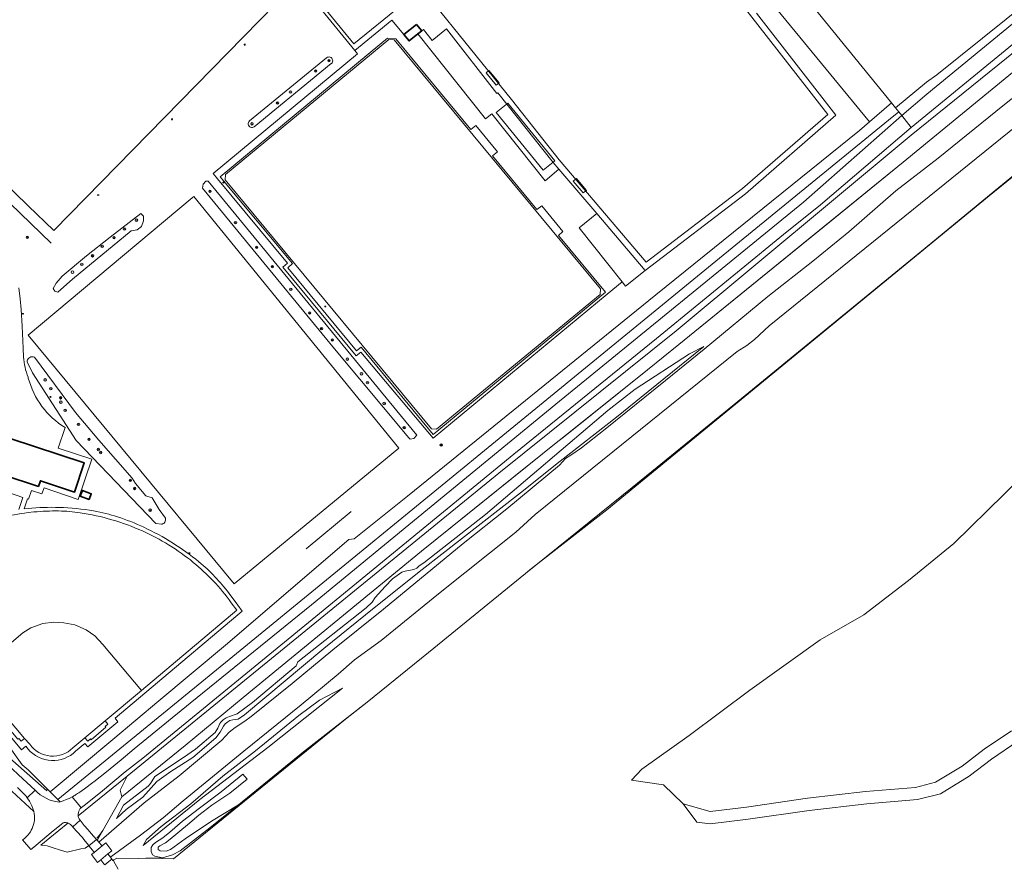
# Model space of a CAD drawing. Extents: x 147051 to 149075, y 463071 to 465537.
# Tile 49 of 229: x 147997 to 148316, y 463071 to 463346. Entities that reach past the tile are written whole.
import ezdxf

# ---------------------------------------------------------------- set-up
doc = ezdxf.new("R2010")
doc.units = 0
doc.header["$LTSCALE"] = 0.5
doc.layers.get('0').update_dxf_attribs({"linetype": 'CONTINUOUS'})
for name, color, linetype, lineweight in [('B-PV-GR-BEPLANTING_CULTUUR_BOSPLANTSOEN-GV', 252, 'CONTINUOUS', 18), ('B-PV-GR-BOOM-S', 252, 'CONTINUOUS', 25), ('B-PV-GR-BOS_GEMENGD-GV', 252, 'CONTINUOUS', 13), ('B-PV-GR-BOS_LOOF-GV', 252, 'CONTINUOUS', 13), ('B-PV-GR-BOS_NAALD-GV', 252, 'CONTINUOUS', 13), ('B-PV-GR-GRAS-GV', 252, 'CONTINUOUS', 13), ('B-PV-GR-GROENVOORZIENING-GV', 252, 'CONTINUOUS', 18), ('B-PV-GR-STRUIK-GV', 252, 'CONTINUOUS', 13), ('B-PV-GW-TALUD_KRUIN-G', 252, 'CONTINUOUS', 18), ('B-PV-IE-MEUBILAIR-S', 252, 'CONTINUOUS', 25), ('B-PV-IE-TERREINAFSCHEIDING_KUNSTMATIG_HEKWERK-G', 252, 'CONTINUOUS', 18), ('B-PV-OG-BEBOUWING-GV', 6, 'CONTINUOUS', 35), ('B-PV-OG-BEBOUWING_LUIFEL-GV', 6, 'CONTINUOUS', 18), ('B-PV-OG-TERREIN_BEGROEID-GV', 252, 'CONTINUOUS', 18), ('B-PV-OG-TERREIN_ERF-GV', 252, 'CONTINUOUS', 18), ('B-PV-VH-GESLOTENVERHARDING-GV', 252, 'CONTINUOUS', 18), ('B-PV-VH-GESLOTENVERHARDING_ASFALT-GV', 252, 'CONTINUOUS', 18), ('B-PV-VH-GESLOTENVERHARDING_KUNSTSTOF-GV', 252, 'CONTINUOUS', 18), ('B-PV-VH-HALFVERHARDING-GV', 252, 'CONTINUOUS', 18), ('B-PV-VH-HALFVERHARDING_GRAVEL-GV', 252, 'CONTINUOUS', 18), ('B-PV-VH-ONVERHARD_ZAND-GV', 252, 'CONTINUOUS', 18), ('B-PV-VH-OPENVERHARDING-GV', 252, 'CONTINUOUS', 18), ('B-PV-VH-OPENVERHARDING_BETONSTRAATSTEEN-GV', 252, 'CONTINUOUS', 18), ('B-PV-VH-OPENVERHARDING_STRAATBAKSTEEN-GV', 252, 'CONTINUOUS', 18), ('B-PV-VH-OPENVERHARDING_TEGEL-GV', 252, 'CONTINUOUS', 18)]:
    doc.layers.add(name, color=color, linetype=linetype, lineweight=lineweight)
doc.styles.add('NLCS-ISO', font='NLCS-ISO.ttf')

# ---------------------------------------------------------------- blocks, each defined once
blk = doc.blocks.new('SIE-MEUBILAIR_PAAL_LICHTMAST-SO')
for points in [[(-0.6, 0), (-1, 0)], [(-0.7, 0.7), (-0.4, 0.4)], [(0, 1), (0, 0.6)], [(0.4, 0.4), (0.7, 0.7)], [(1, 0), (0.6, 0)], [(-0.7, -0.7), (-0.4, -0.4)], [(0, -0.6), (0, -1)], [(0.4, -0.4), (0.7, -0.7)]]:
    blk.add_lwpolyline(points)
blk.add_circle((0, 0), 0.5)
blk = doc.blocks.new('SGR-BOOM_GBKN-SO')
at = {"linetype": 'ByBlock', "lineweight": 18}
h = blk.add_hatch(color=0, dxfattribs=at)
h.dxf.hatch_style = 1
edge = h.paths.add_edge_path()
edge.add_arc((0, 0), 0.25, 0, 360)
at = {"color": 0, "linetype": 'ByBlock', "lineweight": 18}
for radius in [2, 0.25]:
    blk.add_circle((0, 0), radius, dxfattribs=at)
at = {"color": 0, "linetype": 'ByBlock', "lineweight": 18, "style": 'NLCS-ISO'}
blk.add_attdef('SOORT', (2.5, 0), '', height=1.5, dxfattribs=at)

msp = doc.modelspace()

# ---------------------------------------------------------------- linework, layer by layer
at = {"layer": 'B-PV-GR-BEPLANTING_CULTUUR_BOSPLANTSOEN-GV', "flags": 128}
msp.add_lwpolyline([(148197.04, 463404.597), (148272.1, 463313.219), (148279.292, 463319.398), (148234.186, 463374.761)], dxfattribs=at)
at = {"layer": 'B-PV-GR-BOS_GEMENGD-GV', "flags": 128}
for points in [[(147993.476, 463097.961), (148001.917, 463090.171), (148001.886, 463090.31), (148001.269, 463091.971), (148000.432, 463093.531), (147999.959, 463094.292), (147999.781, 463094.541)], [(147997.965, 463096.494), (147996.587, 463097.922)]]:
    msp.add_lwpolyline(points, dxfattribs=at)
at = {"layer": 'B-PV-GR-BOS_GEMENGD-GV'}
msp.add_lwpolyline([(147999.781, 463094.541, 0.0512071), (147997.965, 463096.494)], format="xyb", dxfattribs=at)
at = {"layer": 'B-PV-GR-BOS_GEMENGD-GV', "flags": 128}
msp.add_lwpolyline([(148068.318, 463092.099), (148068.124, 463092.357), (148058.844, 463084.823), (148049.248, 463077.447), (148046.781, 463076.11), (148043.541, 463075.167), (148038.114, 463075.044), (148039.433, 463075.011), (148047.057, 463074.817)], close=True, dxfattribs=at)
at = {"layer": 'B-PV-GR-BOS_LOOF-GV'}
msp.add_lwpolyline([(148001.337, 463084.66, 0.15897), (148001.917, 463090.171)], format="xyb", dxfattribs=at)
at = {"layer": 'B-PV-GR-BOS_NAALD-GV', "flags": 128}
for points in [[(148321.077, 463198.331), (148315.666, 463192.792), (148299.388, 463176.838), (148284.738, 463164.846), (148270.359, 463153.806), (148256.136, 463145.699), (148233.474, 463129.404), (148213.843, 463114.715), (148198.55, 463103.809), (148195.213, 463100.248), (148205.55, 463098.771), (148211.864, 463092.658), (148220.628, 463090.177), (148232.335, 463091.601), (148252.138, 463094.408), (148270.883, 463096.566), (148286.981, 463097.957), (148293.536, 463099.617), (148302.161, 463104.848), (148309.252, 463110.355), (148318.078, 463116.274)], [(148012.845, 463086.429), (148004.177, 463079.255), (148006.182, 463079.025), (148008.187, 463078.404), (148010.191, 463077.784), (148012.689, 463077.011)], [(148012.689, 463077.011), (148017.121, 463078.078), (148018.462, 463078.304), (148019.598, 463079.005), (148019.7, 463079.076), (148019.571, 463079.302), (148018.081, 463081.146), (148017.629, 463081.706), (148017.365, 463082.005), (148014.508, 463085.13), (148014.452, 463085.191), (148013.965, 463085.724)]]:
    msp.add_lwpolyline(points, dxfattribs=at)
at = {"layer": 'B-PV-GR-BOS_NAALD-GV'}
msp.add_lwpolyline([(148013.965, 463085.724, 0.1243102), (148012.845, 463086.429)], format="xyb", dxfattribs=at)
at = {"layer": 'B-PV-GR-GRAS-GV', "flags": 128}
for points in [[(148345.419, 463332.755), (148239.656, 463247.279), (148234.991, 463242.779), (148232.489, 463240.835), (148229.381, 463238.974), (148164.056, 463186.18), (148157.757, 463180.464), (148132.802, 463160.507), (148114.191, 463145.478), (148105.588, 463139.16), (148100.268, 463134.528), (148088.343, 463124.624), (148069.759, 463109.635), (148050.194, 463093.626), (148043.735, 463088.097), (148036.356, 463082.502), (148026.743, 463075.495), (148026.644, 463075.392), (148027.127, 463074.771), (148027.468, 463074.332), (148027.521, 463074.393), (148027.553, 463074.414), (148027.563, 463074.401), (148027.627, 463074.462), (148027.783, 463074.565), (148028.766, 463075.078), (148035.7, 463074.99), (148038.114, 463075.044), (148043.541, 463075.167), (148040.987, 463075.666), (148040.234, 463076.177), (148039.845, 463077.172), (148039.881, 463078.494), (148040.329, 463079.333), (148041.184, 463080.073), (148043.612, 463081.683), (148045.896, 463083.467), (148049.936, 463086.991), (148055.467, 463091.243), (148062.497, 463096.499), (148069.436, 463102.221), (148070.902, 463100.618), (148065.27, 463096.101), (148059.459, 463092.241), (148055.2, 463088.954), (148051.625, 463085.827), (148045.955, 463081.162), (148044.434, 463080.023), (148042.623, 463079.042), (148042.109, 463078.635), (148042.04, 463077.862), (148042.722, 463077.392), (148044.65, 463077.35), (148046.132, 463077.873), (148050.807, 463081.32), (148059.386, 463087.071), (148068.124, 463092.357), (148068.318, 463092.099), (148102.674, 463120.025), (148109.678, 463125.513), (148129.531, 463141.547), (148160.872, 463167.106), (148162.874, 463168.723), (148187.239, 463187.731), (148310.893, 463289.271), (148387.453, 463351.502)], [(148330.967, 463339.528), (148282.999, 463300.191), (148260.962, 463282.216), (148210.448, 463241.155), (148200.348, 463232.974), (148173.051, 463211.167), (148171.371, 463209.815), (148127.273, 463174.326), (148069.599, 463127.064), (148050.778, 463111.459), (148030.377, 463094.87), (148024.229, 463084), (148022.513, 463080.966), (148022.441, 463080.777), (148022.927, 463080.213), (148037.616, 463093.003), (148048.929, 463101.693), (148062.661, 463113.208), (148065.003, 463115.807), (148067.033, 463117.362), (148070.087, 463119.394), (148072.127, 463120.901), (148085.42, 463131.519), (148098.538, 463142.408), (148115.003, 463155.635), (148140.715, 463176.824), (148154.815, 463188.096), (148171.892, 463202.122), (148173.798, 463204.283), (148175.874, 463205.633), (148178.98, 463207.817), (148186.622, 463213.765), (148206.187, 463229.509), (148218.682, 463239.683), (148239.301, 463256.667), (148253.81, 463268.168), (148265.469, 463277.67), (148280.614, 463290.946), (148294.303, 463301.418), (148315.299, 463318.422), (148326.13, 463327.013)]]:
    msp.add_lwpolyline(points, dxfattribs=at)
for points in [[(148218.522, 463240.594), (148213.897, 463238.214), (148196.354, 463226.722), (148187.568, 463219.81), (148147.972, 463186.223), (148127.969, 463170.602), (148126.531, 463169.636), (148125.697, 463168.842), (148124.76, 463168.464), (148121.951, 463167.919), (148120.876, 463167.507), (148117.847, 463165.349), (148115.475, 463162.911), (148112.247, 463159.409), (148111.257, 463157.812), (148109.409, 463156.027), (148087.292, 463138.604), (148086.709, 463137.297), (148072.565, 463125.435), (148067.681, 463121.757), (148065.121, 463120.913), (148064.062, 463120.414), (148063.114, 463119.775), (148062.405, 463119.083), (148062.082, 463118.558), (148061.407, 463117.109), (148060.555, 463115.738), (148054.15, 463110.318), (148050.24, 463107.607), (148040.968, 463101.44), (148039.646, 463099.152), (148038.808, 463098.358), (148030.872, 463092.181), (148028.57, 463087.862), (148031.762, 463090.819), (148037.169, 463094.796), (148041.707, 463099.819), (148046.233, 463103.057), (148053.287, 463107.564), (148060.794, 463114.014), (148062.13, 463115.825), (148063.209, 463117.734), (148063.746, 463118.455), (148064.59, 463119.133), (148065.233, 463119.53), (148066.218, 463119.799), (148067.968, 463120.004), (148070.004, 463121.459), (148095.645, 463142.883), (148111.979, 463156.073), (148127.453, 463168.409), (148159.276, 463193.188), (148172.128, 463203.471), (148190.282, 463217.739), (148200.588, 463225.954)], [(148028.57, 463087.862), (148030.872, 463092.181), (148038.808, 463098.358), (148039.646, 463099.152), (148040.968, 463101.44), (148050.24, 463107.607), (148054.15, 463110.318), (148060.555, 463115.738), (148061.407, 463117.109), (148062.082, 463118.558), (148062.405, 463119.083), (148063.114, 463119.775), (148064.062, 463120.414), (148065.121, 463120.913), (148067.681, 463121.757), (148072.565, 463125.435), (148086.709, 463137.297), (148087.292, 463138.604), (148109.409, 463156.027), (148111.257, 463157.812), (148112.247, 463159.409), (148115.475, 463162.911), (148117.847, 463165.349), (148120.876, 463167.507), (148121.951, 463167.919), (148124.76, 463168.464), (148125.697, 463168.842), (148126.531, 463169.636), (148127.969, 463170.602), (148147.972, 463186.223), (148187.568, 463219.81), (148196.354, 463226.722), (148213.897, 463238.214), (148218.522, 463240.594), (148200.588, 463225.954), (148190.282, 463217.739), (148172.128, 463203.471), (148159.276, 463193.188), (148127.453, 463168.409), (148111.979, 463156.073), (148095.645, 463142.883), (148070.004, 463121.459), (148067.968, 463120.004), (148066.218, 463119.799), (148065.233, 463119.53), (148064.59, 463119.133), (148063.746, 463118.455), (148063.209, 463117.734), (148062.13, 463115.825), (148060.794, 463114.014), (148053.287, 463107.564), (148046.233, 463103.057), (148041.707, 463099.819), (148037.169, 463094.796), (148031.762, 463090.819)], [(148101.698, 463130.078), (148094.257, 463126.165), (148087.62, 463121.228), (148073.564, 463109.823), (148063.008, 463101.619), (148052.654, 463092.598), (148043.087, 463085.28), (148038.355, 463081.122), (148037.277, 463079.158), (148055.619, 463094.008), (148077.571, 463110.817)], [(148037.277, 463079.158), (148038.355, 463081.122), (148043.087, 463085.28), (148052.654, 463092.598), (148063.008, 463101.619), (148073.564, 463109.823), (148087.62, 463121.228), (148094.257, 463126.165), (148101.698, 463130.078), (148077.571, 463110.817), (148055.619, 463094.008)], [(148068.124, 463092.357), (148059.386, 463087.071), (148050.807, 463081.32), (148046.132, 463077.873), (148044.65, 463077.35), (148042.722, 463077.392), (148042.04, 463077.862), (148042.109, 463078.635), (148042.623, 463079.042), (148044.434, 463080.023), (148045.955, 463081.162), (148051.625, 463085.827), (148055.2, 463088.954), (148059.459, 463092.241), (148065.27, 463096.101), (148070.902, 463100.618), (148069.436, 463102.221), (148062.497, 463096.499), (148055.467, 463091.243), (148049.936, 463086.991), (148045.896, 463083.467), (148043.612, 463081.683), (148041.184, 463080.073), (148040.329, 463079.333), (148039.881, 463078.494), (148039.845, 463077.172), (148040.234, 463076.177), (148040.987, 463075.666), (148043.541, 463075.167), (148046.781, 463076.11), (148049.248, 463077.447), (148058.844, 463084.823)]]:
    msp.add_lwpolyline(points, close=True, dxfattribs=at)
at = {"layer": 'B-PV-GR-GROENVOORZIENING-GV', "flags": 128}
for points in [[(148349.416, 463363.786), (148285.589, 463311.414), (148256.26, 463286.373), (148244.312, 463276.762), (148203.207, 463243.185), (148157.113, 463205.718), (148093.136, 463153.27), (148037.13, 463107.398), (148031.377, 463103.032), (148023.403, 463096.294), (148018.133, 463092.099), (148017.252, 463091.397), (148017.195, 463091.351), (148016.911, 463091.125)], [(148016.233, 463088.756), (148032.019, 463101.627), (148152.212, 463199.624), (148209.626, 463245.662), (148285.562, 463308.897), (148349.489, 463360.662)], [(148281.58, 463316.479), (148278.273, 463313.774), (148222.483, 463268.133), (148158.32, 463215.644), (148067.43, 463141.289), (148009.645, 463094.018), (148010.4, 463093.258), (148011.414, 463093.6), (148012.391, 463093.98), (148013.313, 463094.389), (148014.305, 463094.885)], [(148016.72, 463096.411), (148018.249, 463097.447), (148021.006, 463099.52), (148021.253, 463099.706), (148023.306, 463101.36), (148025.36, 463103.014), (148030.139, 463106.873), (148034.334, 463110.384), (148052.465, 463125.221), (148091.7, 463156.992), (148126.22, 463185.399), (148170.717, 463221.886), (148250.783, 463287.183), (148282.578, 463315.307), (148281.58, 463316.479)], [(147981.458, 463120.079), (147975.758, 463124.928), (147953.094, 463144.812), (147934.47, 463161.417), (147909.758, 463183.209), (147882.227, 463207.403), (147845.562, 463239.287), (147845.703, 463238.855), (147942.805, 463152.866), (147995.131, 463106.528), (148006.053, 463096.857), (148006.181, 463097.493), (148000, 463103.632), (147998.057, 463105.195), (147986.021, 463122.018), (147968.516, 463137.294), (147929.55, 463170.769), (147900.948, 463195.67), (147887.906, 463206.881), (147870.163, 463221.871), (147847.462, 463241.121), (147844.377, 463242.917), (147844.953, 463241.152)], [(148010.071, 463093.158), (148010.4, 463093.258), (148009.645, 463094.018), (148007.146, 463096.534), (148006.181, 463097.493), (148006.053, 463096.857), (147995.131, 463106.528), (147942.805, 463152.866), (147845.703, 463238.855), (147845.562, 463239.287), (147845.32, 463239.497)], [(147844.191, 463236.992), (147844.952, 463236.323), (147848.546, 463233.161), (147886.049, 463200.095), (147904.821, 463183.503), (147923.761, 463166.859), (147943.601, 463149.563), (147956.775, 463138.024), (147969.352, 463127.022), (147981.2, 463116.587), (147990.725, 463107.855), (147996.889, 463102.04), (148002.269, 463097.054)], [(148032.019, 463101.627), (148016.233, 463088.756)], [(148016.504, 463087.786), (148016.853, 463087.336), (148018.213, 463085.582), (148019.413, 463084.201), (148020.421, 463083.05), (148022.175, 463081.076), (148022.441, 463080.777), (148022.513, 463080.966), (148024.229, 463084), (148030.377, 463094.87), (148029.806, 463097.082), (148032.019, 463101.627)]]:
    msp.add_lwpolyline(points, dxfattribs=at)
for points in [[(148032.019, 463101.627), (148029.806, 463097.082), (148030.377, 463094.87), (148050.778, 463111.459), (148069.599, 463127.064), (148127.273, 463174.326), (148171.371, 463209.815), (148173.051, 463211.167), (148200.348, 463232.974), (148210.448, 463241.155), (148260.962, 463282.216), (148282.999, 463300.191), (148330.967, 463339.528), (148352.441, 463356.915), (148349.489, 463360.662), (148285.562, 463308.897), (148209.626, 463245.662), (148152.212, 463199.624)], [(148281.58, 463316.479), (148280.496, 463317.751), (148279.292, 463319.398), (148272.1, 463313.219), (148268.867, 463310.441), (148202.992, 463257.238), (148122.726, 463192.166), (148105.465, 463178.338), (148103.741, 463178.158), (148063.862, 463143.959), (148042.288, 463125.893), (148027.449, 463113.422), (148007.146, 463096.534), (148009.645, 463094.018), (148067.43, 463141.289), (148158.32, 463215.644), (148222.483, 463268.133), (148278.273, 463313.774)]]:
    msp.add_lwpolyline(points, close=True, dxfattribs=at)
at = {"layer": 'B-PV-GR-GROENVOORZIENING-GV'}
for points in [[(148002.269, 463097.054, 0.176923), (148010.071, 463093.158)], [(148015.357, 463095.494, 0.020093), (148016.72, 463096.411)], [(148014.305, 463094.885, 0.0148012), (148015.357, 463095.494)], [(148016.911, 463091.125, 0.1459615), (148016.266, 463089.28)], [(148012.835, 463086.432, 0.1332047), (148011.341, 463086.475)], [(148016.266, 463089.28, 0.059166), (148016.233, 463088.756)], [(148016.233, 463088.756, 0.1103376), (148016.504, 463087.786)], [(147998.236, 463080.938, 0.1382245), (148001.337, 463084.66)]]:
    msp.add_lwpolyline(points, format="xyb", dxfattribs=at)
at = {"layer": 'B-PV-GR-STRUIK-GV', "flags": 128}
for points in [[(148071.31, 463312.086), (148071.469, 463311.82), (148071.689, 463311.604), (148071.958, 463311.451), (148072.257, 463311.372), (148072.566, 463311.372), (148072.865, 463311.451), (148073.134, 463311.604), (148073.173, 463311.634), (148098.092, 463332.063), (148098.129, 463332.095), (148098.332, 463332.329), (148098.468, 463332.606), (148098.528, 463332.91), (148098.509, 463333.218), (148098.412, 463333.512), (148098.243, 463333.771), (148098.014, 463333.978), (148097.739, 463334.12), (148097.437, 463334.186), (148097.128, 463334.174), (148096.833, 463334.083), (148096.57, 463333.919), (148071.651, 463313.49), (148071.439, 463313.265), (148071.292, 463312.993), (148071.219, 463312.692), (148071.225, 463312.383)], [(148056.694, 463293.007), (148056.39, 463291.742), (148099.139, 463239.756), (148123.169, 463210.958), (148123.543, 463210.599), (148124.761, 463210.805), (148125.772, 463211.871), (148058.226, 463294.059), (148057.535, 463294.045)], [(148036.755, 463279.339), (148037.328, 463281.202), (148037.396, 463282.66), (148036.509, 463283.579), (148026.6, 463275.943), (148018.873, 463269.873), (148011.086, 463263.252), (148009.134, 463261.024), (148008.142, 463259.29), (148008.665, 463258.409), (148009.678, 463258.091), (148014.348, 463262.277), (148033.355, 463277.949), (148035.293, 463278.331)], [(148044.495, 463184.347), (148044.505, 463184.69), (148044.436, 463185.027), (148042.451, 463187.798), (148040.108, 463191.607), (148038.155, 463192.276), (148034.796, 463196.207), (148033.652, 463197.982), (148022.881, 463210.294), (148015.399, 463219.246), (148002.072, 463237.067), (148002.016, 463237.092), (148001.668, 463237.194), (148001.307, 463237.217), (148000.949, 463237.16), (148000.612, 463237.027), (148000.313, 463236.823), (148000.066, 463236.559), (147999.882, 463236.246), (147999.772, 463235.902), (147999.739, 463235.541), (148001.463, 463231.988), (148015.586, 463210.14), (148041.325, 463183.292), (148043.225, 463183.093), (148043.414, 463183.131), (148043.733, 463183.258), (148044.015, 463183.455), (148044.243, 463183.712), (148044.406, 463184.015)]]:
    msp.add_lwpolyline(points, close=True, dxfattribs=at)
at = {"layer": 'B-PV-GW-TALUD_KRUIN-G', "flags": 128}
for points in [[(148028.57, 463087.862), (148031.762, 463090.819), (148037.169, 463094.796), (148041.707, 463099.819), (148046.233, 463103.057), (148053.287, 463107.564), (148060.794, 463114.014), (148062.13, 463115.825), (148063.209, 463117.734), (148063.746, 463118.455), (148064.59, 463119.133), (148065.233, 463119.53), (148066.218, 463119.799), (148067.968, 463120.004), (148070.004, 463121.459), (148095.645, 463142.883), (148111.979, 463156.073), (148127.453, 463168.409), (148159.276, 463193.188), (148172.128, 463203.471), (148190.282, 463217.739), (148200.588, 463225.954), (148218.522, 463240.594)], [(148068.124, 463092.357), (148059.386, 463087.071), (148050.807, 463081.32), (148046.132, 463077.873), (148044.65, 463077.35), (148042.722, 463077.392), (148042.04, 463077.862), (148042.109, 463078.635), (148042.623, 463079.042), (148044.434, 463080.023), (148045.955, 463081.162), (148051.625, 463085.827), (148055.2, 463088.954), (148059.459, 463092.241), (148065.27, 463096.101), (148070.902, 463100.618)]]:
    msp.add_lwpolyline(points, dxfattribs=at)
at = {"layer": 'B-PV-IE-TERREINAFSCHEIDING_KUNSTMATIG_HEKWERK-G', "flags": 128}
for points in [[(148382.69, 463374.309), (148381.619, 463373.431), (148372.441, 463373.204), (148368.503, 463369.92), (148330.967, 463339.528), (148282.999, 463300.191), (148210.448, 463241.155), (148200.348, 463232.974), (148161.584, 463201.993), (148127.273, 463174.326), (148069.599, 463127.064), (148050.778, 463111.459), (148030.377, 463094.87), (148024.229, 463084), (148023.155, 463082.483), (148022.223, 463081.532)], [(148387.141, 463366.462), (148387.829, 463363.933), (148389.863, 463353.56), (148368.505, 463336.216), (148357.661, 463327.687), (148312.759, 463290.985), (148290.185, 463272.363), (148228.395, 463221.841), (148195.376, 463194.969), (148160.872, 463167.106), (148129.531, 463141.547), (148109.678, 463125.513), (148089.136, 463109.416), (148068.124, 463092.357), (148058.844, 463084.823), (148049.248, 463077.447), (148046.781, 463076.11), (148043.541, 463075.167), (148035.7, 463074.99), (148028.766, 463075.078), (148027.783, 463074.565)], [(148007.523, 463273.921), (147984.137, 463296.545), (147955.519, 463324.263)], [(148033.355, 463277.949), (148014.348, 463262.277)], [(148018.873, 463269.873), (148026.6, 463275.943)], [(148089.935, 463175.135), (148104.531, 463187.157)]]:
    msp.add_lwpolyline(points, dxfattribs=at)
msp.add_lwpolyline([(148062.091, 463295.459), (148113.813, 463338.27), (148116.259, 463340.28), (148118.906, 463340.064), (148143.244, 463310.711), (148144.782, 463312.006), (148151.808, 463303.49), (148150.265, 463302.185), (148164.539, 463284.834), (148166.147, 463286.091), (148172.999, 463277.694), (148171.54, 463276.471), (148186.709, 463258.153), (148131.076, 463212.125), (148107.763, 463240.371), (148106.277, 463239.189), (148084.009, 463265.97), (148085.506, 463267.357)], close=True, dxfattribs=at)
at = {"layer": 'B-PV-OG-BEBOUWING-GV', "flags": 128}
for points in [[(148125.677, 463344.746), (148121.579, 463341.487), (148123.245, 463339.392), (148126.122, 463341.68), (148127.357, 463342.662)], [(147991.984, 463199.086), (148003.369, 463195.267), (148004.002, 463197.153), (148015.077, 463193.481), (148018.213, 463202.876), (147994.189, 463210.835), (147992.643, 463206.171), (147994.191, 463205.657)], [(148019.773, 463191.036), (148020.471, 463192.928), (148017.608, 463193.985), (148016.91, 463192.093)]]:
    msp.add_lwpolyline(points, close=True, dxfattribs=at)
at = {"layer": 'B-PV-OG-BEBOUWING_LUIFEL-GV', "flags": 128}
for points in [[(148149.079, 463329.797), (148148.146, 463329.03), (148151.39, 463325.089), (148152.323, 463325.857)], [(148155.148, 463319.256), (148151.428, 463316.234), (148166.618, 463297.535), (148170.338, 463300.557)], [(148177.336, 463294.871), (148176.35, 463294.038), (148179.588, 463290.203), (148180.575, 463291.036)]]:
    msp.add_lwpolyline(points, close=True, dxfattribs=at)
at = {"layer": 'B-PV-OG-TERREIN_BEGROEID-GV', "flags": 128}
for points in [[(147986.021, 463122.018), (147998.057, 463105.195), (148000, 463103.632), (148006.181, 463097.493), (148007.146, 463096.534), (148027.449, 463113.422), (148042.288, 463125.893), (148063.862, 463143.959), (148103.741, 463178.158), (148105.465, 463178.338), (148122.726, 463192.166), (148202.992, 463257.238), (148268.867, 463310.441), (148272.1, 463313.219), (148197.04, 463404.597)], [(148235.611, 463348.307), (148261.303, 463315.346), (148232.05, 463289.905), (148199.595, 463265.156), (148193.226, 463260.091), (148192.135, 463261.463), (148187.288, 463257.454), (148130.992, 463210.882), (148107.679, 463238.756), (148106.124, 463237.536), (148082.375, 463266.186), (148083.929, 463267.453), (148061.258, 463294.79), (148059.844, 463296.494), (148106.598, 463335.214), (148105.701, 463336.325), (148105.7, 463336.326), (148104.766, 463337.483), (148086.679, 463359.545)], [(148324.023, 463352.56), (148308.683, 463340.313), (148293.941, 463328.468), (148290.623, 463326.033), (148280.496, 463317.751), (148281.58, 463316.479), (148282.578, 463315.307), (148290.659, 463322.132), (148322.585, 463348.355)], [(147997.059, 463259.522), (147997.454, 463255.993), (147997.771, 463252.527), (147998.065, 463247.101), (147998.392, 463240.023), (147998.531, 463237.131)], [(148000, 463230.61), (148000.104, 463230.34)], [(148000, 463110.356), (147999.273, 463111.311), (147997.908, 463110.117), (147989.496, 463120.094), (147990.911, 463121.178), (147980.527, 463133.501), (147946.137, 463174.102), (147892.772, 463211.244), (147888.246, 463214.291), (147887.279, 463212.857), (147876.509, 463220.377), (147877.486, 463221.806), (147872.468, 463225.276)], [(148012.012, 463214.327), (148009.787, 463207.691), (148020.595, 463204.067), (148016.248, 463191.104), (148005.196, 463194.785), (148004.517, 463192.859), (148001.154, 463193.999), (148000.166, 463191.134), (147999.84, 463191.246), (147998.772, 463188.021), (148000, 463188.152)], [(147998.364, 463191.757), (147988.628, 463195.012)], [(147997.042, 463187.802), (147998.364, 463191.757)], [(148001.917, 463187.019), (148000, 463186.804)], [(148065.014, 463160.688), (148067.848, 463156.846), (148069.231, 463154.97), (148028.136, 463120.376), (148029.094, 463119.19), (148019.372, 463111.026), (148018.361, 463112.154), (148015.406, 463109.653)], [(148067.495, 463155.228), (148065.72, 463157.66)], [(148036.713, 463129.296), (148067.495, 463155.228)], [(148000.963, 463149.504), (148004.811, 463150.91)], [(148004.811, 463150.91), (148008.405, 463151.387)], [(148008.405, 463151.387), (148011.58, 463151.222)], [(148011.58, 463151.222), (148015.182, 463150.546)], [(148015.182, 463150.546), (148018.783, 463148.907)], [(147981.845, 463133.954), (147998.343, 463147.919)], [(147998.343, 463147.919), (148000.963, 463149.504)], [(148018.783, 463148.907), (148021.617, 463146.991)], [(148021.617, 463146.991), (148024.181, 463144.172)], [(148024.181, 463144.172), (148036.713, 463129.296)]]:
    msp.add_lwpolyline(points, dxfattribs=at)
for points in [[(147960.795, 463324.194), (148000, 463286.074), (148008.385, 463278.064), (148079.954, 463351.164), (148032.274, 463397.541), (147996.535, 463360.868)], [(147960.795, 463324.194), (147996.535, 463360.868), (148032.274, 463397.541), (148079.954, 463351.164), (148008.385, 463278.064), (148000, 463286.074)], [(148118.423, 463339.726), (148116.729, 463339.884), (148063.908, 463296.151), (148063.763, 463294.473), (148130.457, 463213.865), (148132.115, 463213.758), (148185.021, 463257.363), (148185.191, 463259.199)], [(148071.31, 463312.086), (148071.225, 463312.383), (148071.219, 463312.692), (148071.292, 463312.993), (148071.439, 463313.265), (148071.651, 463313.49), (148096.57, 463333.919), (148096.833, 463334.083), (148097.128, 463334.174), (148097.437, 463334.186), (148097.739, 463334.12), (148098.014, 463333.978), (148098.243, 463333.771), (148098.412, 463333.512), (148098.509, 463333.218), (148098.528, 463332.91), (148098.468, 463332.606), (148098.332, 463332.329), (148098.129, 463332.095), (148098.092, 463332.063), (148073.173, 463311.634), (148073.134, 463311.604), (148072.865, 463311.451), (148072.566, 463311.372), (148072.257, 463311.372), (148071.958, 463311.451), (148071.689, 463311.604), (148071.469, 463311.82)], [(148056.694, 463293.007), (148057.535, 463294.045), (148058.226, 463294.059), (148125.772, 463211.871), (148124.761, 463210.805), (148123.543, 463210.599), (148123.169, 463210.958), (148099.139, 463239.756), (148056.39, 463291.742)], [(148000.082, 463244.236), (148053.092, 463288.605), (148053.649, 463289.065), (148119.894, 463207.698), (148066.693, 463163.772)], [(148000.082, 463244.236), (148066.693, 463163.772), (148119.894, 463207.698), (148053.649, 463289.065), (148053.092, 463288.605)], [(148036.755, 463279.339), (148035.293, 463278.331), (148033.355, 463277.949), (148014.348, 463262.277), (148009.678, 463258.091), (148008.665, 463258.409), (148008.142, 463259.29), (148009.134, 463261.024), (148011.086, 463263.252), (148018.873, 463269.873), (148026.6, 463275.943), (148036.509, 463283.579), (148037.396, 463282.66), (148037.328, 463281.202)], [(148044.495, 463184.347), (148044.406, 463184.015), (148044.243, 463183.712), (148044.015, 463183.455), (148043.733, 463183.258), (148043.414, 463183.131), (148043.225, 463183.093), (148041.325, 463183.292), (148015.586, 463210.14), (148001.463, 463231.988), (147999.739, 463235.541), (147999.772, 463235.902), (147999.882, 463236.246), (148000.066, 463236.559), (148000.313, 463236.823), (148000.612, 463237.027), (148000.949, 463237.16), (148001.307, 463237.217), (148001.668, 463237.194), (148002.016, 463237.092), (148002.072, 463237.067), (148015.399, 463219.246), (148022.881, 463210.294), (148033.652, 463197.982), (148034.796, 463196.207), (148038.155, 463192.276), (148040.108, 463191.607), (148042.451, 463187.798), (148044.436, 463185.027), (148044.505, 463184.69)], [(148019.773, 463191.036), (148016.91, 463192.093), (148017.608, 463193.985), (148020.471, 463192.928)]]:
    msp.add_lwpolyline(points, close=True, dxfattribs=at)
at = {"layer": 'B-PV-OG-TERREIN_BEGROEID-GV'}
for points in [[(147998.531, 463237.131, 0.0697911), (148000, 463230.61)], [(148000.104, 463230.34, 0.1928619), (148012.012, 463214.327)], [(148000, 463188.152, -0.0322735), (148010.102, 463188.5)], [(148010.102, 463188.5, -0.0355842), (148021.233, 463187.372)], [(148000, 463186.804, 0.0242833), (147991.14, 463185.275)], [(148009.903, 463187.359, 0.0293015), (148001.917, 463187.019)], [(148016.897, 463186.772, 0.0333196), (148009.903, 463187.359)], [(148027.148, 463184.502, 0.0337607), (148016.897, 463186.772)], [(148021.233, 463187.372, -0.0356108), (148028.96, 463185.453)], [(148028.96, 463185.453, -0.0307074), (148037.498, 463182.081)], [(148037.021, 463180.876, 0.0335965), (148027.148, 463184.502)], [(148037.498, 463182.081, -0.0307632), (148046.729, 463177.041)], [(148045.476, 463176.408, 0.0335369), (148037.021, 463180.876)], [(148053.452, 463170.731, 0.0327368), (148045.476, 463176.408)], [(148046.729, 463177.041, -0.0307797), (148055.257, 463170.91)], [(148059.935, 463164.696, 0.0327566), (148053.452, 463170.731)], [(148055.257, 463170.91, -0.0305885), (148060.452, 463166.101)], [(148060.452, 463166.101, -0.0307668), (148065.014, 463160.688)], [(148065.72, 463157.66, 0.0339329), (148059.935, 463164.696)], [(148015.406, 463109.653, -0.4334006), (148000, 463110.356)]]:
    msp.add_lwpolyline(points, format="xyb", dxfattribs=at)
at = {"layer": 'B-PV-OG-TERREIN_ERF-GV', "flags": 128}
msp.add_lwpolyline([(148226.029, 463566.413), (148218.202, 463561.85), (148178.902, 463538.813), (148179.016, 463538.634), (148183.004, 463531.778), (148197.125, 463506.907), (148201.037, 463500.077), (148214.699, 463476.934), (148232.162, 463445.425), (148239.449, 463432.467), (148231.716, 463426.543), (148207.919, 463407.695), (148234.186, 463374.761), (148279.292, 463319.398), (148280.496, 463317.751), (148290.623, 463326.033), (148293.941, 463328.468), (148308.683, 463340.313), (148324.023, 463352.56)], dxfattribs=at)
at = {"layer": 'B-PV-VH-GESLOTENVERHARDING-GV', "flags": 128}
msp.add_lwpolyline([(148025.857, 463076.404), (148027.155, 463077.453), (148025.165, 463079.985), (148023.966, 463079.011), (148021.392, 463076.922), (148020.516, 463076.211), (148022.514, 463073.703), (148023.505, 463074.503)], close=True, dxfattribs=at)
at = {"layer": 'B-PV-VH-GESLOTENVERHARDING_ASFALT-GV', "flags": 128}
for points in [[(148014.305, 463094.885), (148014.617, 463094.504), (148015.906, 463092.928), (148017.195, 463091.351), (148017.252, 463091.397), (148018.133, 463092.099), (148023.403, 463096.294), (148031.377, 463103.032), (148037.13, 463107.398), (148093.136, 463153.27), (148157.113, 463205.718), (148203.207, 463243.185), (148244.312, 463276.762), (148256.26, 463286.373), (148285.589, 463311.414), (148282.578, 463315.307), (148250.783, 463287.183), (148170.717, 463221.886), (148126.22, 463185.399), (148091.7, 463156.992), (148052.465, 463125.221), (148034.334, 463110.384), (148030.139, 463106.873), (148025.36, 463103.014), (148023.306, 463101.36), (148021.253, 463099.706), (148021.006, 463099.52), (148018.249, 463097.447), (148016.72, 463096.411)], [(147999.781, 463094.541), (148002.269, 463097.054), (147996.889, 463102.04)], [(147996.587, 463097.922), (147997.965, 463096.494)], [(148002.269, 463097.054), (147999.781, 463094.541), (147999.959, 463094.292), (148000.432, 463093.531), (148001.269, 463091.971), (148001.886, 463090.31), (148001.917, 463090.171)], [(148016.911, 463091.125), (148017.195, 463091.351), (148015.906, 463092.928), (148014.617, 463094.504), (148014.305, 463094.885), (148013.313, 463094.389), (148012.391, 463093.98), (148011.414, 463093.6), (148010.4, 463093.258), (148010.071, 463093.158)], [(147998.236, 463080.938), (148000.898, 463077.84), (148001.876, 463078.605), (148007.504, 463083.348), (148010.8, 463086.034), (148011.341, 463086.475)], [(148012.835, 463086.432), (148012.845, 463086.429)], [(148013.965, 463085.724), (148014.452, 463085.191), (148016.853, 463087.336), (148016.504, 463087.786)]]:
    msp.add_lwpolyline(points, dxfattribs=at)
at = {"layer": 'B-PV-VH-GESLOTENVERHARDING_ASFALT-GV'}
for points in [[(147997.965, 463096.494, -0.0512071), (147999.781, 463094.541)], [(148010.071, 463093.158, -0.176923), (148002.269, 463097.054)], [(148016.72, 463096.411, -0.020093), (148015.357, 463095.494)], [(148015.357, 463095.494, -0.0148012), (148014.305, 463094.885)], [(148001.917, 463090.171, -0.15897), (148001.337, 463084.66)], [(148016.266, 463089.28, -0.1459615), (148016.911, 463091.125)], [(148011.341, 463086.475, -0.1332047), (148012.835, 463086.432)], [(148012.845, 463086.429, -0.1243102), (148013.965, 463085.724)], [(148016.233, 463088.756, -0.059166), (148016.266, 463089.28)], [(148016.504, 463087.786, -0.1103376), (148016.233, 463088.756)], [(148001.337, 463084.66, -0.1382245), (147998.236, 463080.938)]]:
    msp.add_lwpolyline(points, format="xyb", dxfattribs=at)
at = {"layer": 'B-PV-VH-GESLOTENVERHARDING_ASFALT-GV', "flags": 128}
msp.add_lwpolyline([(148022.175, 463081.076), (148020.421, 463083.05), (148019.413, 463084.201), (148018.213, 463085.582), (148016.853, 463087.336), (148014.452, 463085.191), (148014.508, 463085.13), (148017.365, 463082.005), (148017.629, 463081.706), (148018.081, 463081.146), (148019.571, 463079.302), (148019.7, 463079.076)], close=True, dxfattribs=at)
at = {"layer": 'B-PV-VH-GESLOTENVERHARDING_KUNSTSTOF-GV', "flags": 128}
for points in [[(148199.958, 463267.829), (148231.07, 463291.703), (148258.628, 463315.613), (148233.336, 463348.051), (148225.007, 463358.68), (148205.264, 463382.605), (148189.186, 463401.508), (148129.873, 463353.326), (148156.313, 463320.418), (148171.762, 463300.928)], [(148103.52, 463372.135), (148088.091, 463359.61), (148105.377, 463338.43), (148120.807, 463350.967)]]:
    msp.add_lwpolyline(points, close=True, dxfattribs=at)
at = {"layer": 'B-PV-VH-HALFVERHARDING-GV', "flags": 128}
msp.add_lwpolyline([(148326.13, 463327.013), (148315.299, 463318.422), (148294.303, 463301.418), (148280.614, 463290.946), (148265.469, 463277.67), (148253.81, 463268.168), (148239.301, 463256.667), (148218.682, 463239.683), (148206.187, 463229.509), (148186.622, 463213.765), (148178.98, 463207.817), (148175.874, 463205.633), (148173.798, 463204.283), (148171.892, 463202.122), (148154.815, 463188.096), (148140.715, 463176.824), (148115.003, 463155.635), (148098.538, 463142.408), (148085.42, 463131.519), (148072.127, 463120.901), (148070.087, 463119.394), (148067.033, 463117.362), (148065.003, 463115.807), (148062.661, 463113.208), (148048.929, 463101.693), (148037.616, 463093.003), (148022.927, 463080.213), (148023.838, 463079.156), (148023.966, 463079.011), (148025.165, 463079.985), (148027.155, 463077.453), (148025.857, 463076.404), (148026.644, 463075.392), (148026.743, 463075.495), (148036.356, 463082.502), (148043.735, 463088.097), (148050.194, 463093.626), (148069.759, 463109.635), (148088.343, 463124.624), (148100.268, 463134.528), (148105.588, 463139.16), (148114.191, 463145.478), (148132.802, 463160.507), (148157.757, 463180.464), (148164.056, 463186.18), (148229.381, 463238.974), (148232.489, 463240.835), (148234.991, 463242.779), (148239.656, 463247.279), (148345.419, 463332.755)], dxfattribs=at)
at = {"layer": 'B-PV-VH-HALFVERHARDING_GRAVEL-GV', "flags": 128}
for points in [[(148004.811, 463150.91), (148000.963, 463149.504)], [(148008.405, 463151.387), (148004.811, 463150.91)], [(148011.58, 463151.222), (148008.405, 463151.387)], [(148015.182, 463150.546), (148011.58, 463151.222)], [(148018.783, 463148.907), (148015.182, 463150.546)], [(147998.343, 463147.919), (147981.845, 463133.954)], [(148000.963, 463149.504), (147998.343, 463147.919)], [(148021.617, 463146.991), (148018.783, 463148.907)], [(148024.181, 463144.172), (148021.617, 463146.991)], [(148036.713, 463129.296), (148024.181, 463144.172)], [(148024.997, 463119.427), (148036.713, 463129.296)], [(147993.275, 463120.451), (147998.897, 463113.808)], [(148018.427, 463113.935), (148024.997, 463119.427)], [(147998.897, 463113.808), (148000.591, 463111.898)], [(148014.512, 463110.748), (148018.427, 463113.935)]]:
    msp.add_lwpolyline(points, dxfattribs=at)
at = {"layer": 'B-PV-VH-HALFVERHARDING_GRAVEL-GV'}
msp.add_lwpolyline([(148000.591, 463111.898, 0.4644831), (148014.512, 463110.748)], format="xyb", dxfattribs=at)
at = {"layer": 'B-PV-VH-ONVERHARD_ZAND-GV', "flags": 128}
for points in [[(148387.453, 463351.502), (148310.893, 463289.271), (148187.239, 463187.731), (148162.874, 463168.723), (148160.872, 463167.106), (148129.531, 463141.547), (148109.678, 463125.513), (148102.674, 463120.025), (148068.318, 463092.099), (148047.057, 463074.817), (148039.433, 463075.011), (148038.114, 463075.044), (148035.7, 463074.99), (148028.766, 463075.078), (148027.783, 463074.565), (148027.627, 463074.462), (148027.563, 463074.401), (148027.553, 463074.414), (148027.521, 463074.393), (148027.468, 463074.332), (148027.597, 463074.167), (148029.146, 463071.451)], [(148318.078, 463116.274), (148309.252, 463110.355), (148302.161, 463104.848), (148293.536, 463099.617), (148286.981, 463097.957), (148270.883, 463096.566), (148252.138, 463094.408), (148232.335, 463091.601), (148220.628, 463090.177), (148211.864, 463092.658), (148216.254, 463086.661), (148220.649, 463086.172), (148232.854, 463087.657), (148252.645, 463090.462), (148271.282, 463092.607), (148287.645, 463094.021), (148295.09, 463095.907), (148304.42, 463101.565), (148311.583, 463107.128), (148320.159, 463112.879)]]:
    msp.add_lwpolyline(points, dxfattribs=at)
at = {"layer": 'B-PV-VH-OPENVERHARDING-GV', "flags": 128}
for points in [[(147993.275, 463120.451), (147992.258, 463119.454), (147993.04, 463118.506), (147992.773, 463118.281), (147996.741, 463113.563), (147997.009, 463113.788), (147997.784, 463112.863), (147998.897, 463113.808)], [(148018.427, 463113.935), (148019.311, 463112.861), (148020.215, 463113.629), (148020.442, 463113.36), (148025.202, 463117.384), (148024.977, 463117.65), (148025.865, 463118.389), (148024.997, 463119.427)]]:
    msp.add_lwpolyline(points, close=True, dxfattribs=at)
at = {"layer": 'B-PV-VH-OPENVERHARDING_BETONSTRAATSTEEN-GV', "flags": 128}
for points in [[(148022.927, 463080.213), (148022.441, 463080.777), (148022.175, 463081.076), (148019.7, 463079.076), (148020.356, 463078.252), (148020.776, 463077.714), (148021.27, 463077.081), (148021.392, 463076.922), (148023.966, 463079.011), (148023.838, 463079.156)], [(148025.857, 463076.404), (148023.505, 463074.503), (148024.568, 463073.214), (148024.804, 463072.928), (148026.104, 463073.959), (148027.127, 463074.771), (148026.644, 463075.392)]]:
    msp.add_lwpolyline(points, close=True, dxfattribs=at)
at = {"layer": 'B-PV-VH-OPENVERHARDING_STRAATBAKSTEEN-GV', "flags": 128}
msp.add_lwpolyline([(148372.715, 463390.935), (148372.117, 463390.108), (148371.37, 463389.156), (148367.88, 463385.52), (148367.481, 463385.018), (148322.585, 463348.355), (148290.659, 463322.132), (148282.578, 463315.307), (148285.589, 463311.414), (148349.416, 463363.786), (148368.524, 463379.309), (148370.579, 463381.035), (148375.346, 463386.221)], close=True, dxfattribs=at)
at = {"layer": 'B-PV-VH-OPENVERHARDING_TEGEL-GV', "flags": 128}
for points in [[(148171.762, 463300.928), (148156.313, 463320.418), (148129.873, 463353.326), (148189.186, 463401.508), (148205.264, 463382.605), (148225.007, 463358.68), (148233.336, 463348.051), (148258.628, 463315.613), (148231.07, 463291.703), (148199.958, 463267.829)], [(148120.807, 463350.967), (148105.377, 463338.43), (148088.091, 463359.61), (148103.52, 463372.135)], [(148106.598, 463335.214), (148059.844, 463296.494), (148061.258, 463294.79), (148083.929, 463267.453), (148082.375, 463266.186), (148106.124, 463237.536), (148107.679, 463238.756), (148130.992, 463210.882), (148187.288, 463257.454), (148192.135, 463261.463), (148178.224, 463278.955), (148183.957, 463283.513), (148171.714, 463297.885), (148167.29, 463294.116), (148150.054, 463315.79), (148148.006, 463314.161), (148126.122, 463341.68), (148123.245, 463339.392), (148121.579, 463341.487), (148117.703, 463346.077), (148105.701, 463336.325)], [(148151.954, 463322.588), (148151.667, 463322.397), (148135.338, 463343.283), (148130.748, 463339.57), (148127.905, 463343.078), (148127.357, 463342.662), (148126.122, 463341.68), (148148.006, 463314.161), (148150.054, 463315.79), (148167.29, 463294.116), (148171.714, 463297.885), (148169.842, 463300.082)], [(148116.729, 463339.884), (148118.423, 463339.726), (148185.191, 463259.199), (148185.021, 463257.363), (148132.115, 463213.758), (148130.457, 463213.865), (148063.763, 463294.473), (148063.908, 463296.151)], [(148183.957, 463283.513), (148178.224, 463278.955), (148192.135, 463261.463), (148193.226, 463260.091), (148199.595, 463265.156)], [(147994.191, 463205.657), (147992.643, 463206.171), (147994.189, 463210.835), (148018.213, 463202.876), (148015.077, 463193.481), (148004.002, 463197.153), (148003.369, 463195.267), (147991.984, 463199.086)]]:
    msp.add_lwpolyline(points, close=True, dxfattribs=at)
for points in [[(148086.679, 463359.545), (148104.766, 463337.483), (148105.7, 463336.326), (148105.701, 463336.325), (148117.703, 463346.077), (148121.579, 463341.487), (148125.677, 463344.746), (148127.357, 463342.662), (148127.905, 463343.078), (148130.748, 463339.57), (148135.338, 463343.283), (148151.667, 463322.397), (148151.954, 463322.588), (148169.842, 463300.082), (148171.714, 463297.885), (148183.957, 463283.513), (148199.595, 463265.156), (148232.05, 463289.905), (148261.303, 463315.346), (148235.611, 463348.307)], [(147998.531, 463237.131), (147998.392, 463240.023), (147998.065, 463247.101), (147997.771, 463252.527), (147997.454, 463255.993), (147997.059, 463259.522)], [(148000.104, 463230.34), (148000, 463230.61)], [(147872.468, 463225.276), (147877.486, 463221.806), (147876.509, 463220.377), (147887.279, 463212.857), (147888.246, 463214.291), (147892.772, 463211.244), (147946.137, 463174.102), (147980.527, 463133.501), (147990.911, 463121.178), (147989.496, 463120.094), (147997.908, 463110.117), (147999.273, 463111.311), (148000, 463110.356)], [(148000, 463188.152), (147998.772, 463188.021), (147999.84, 463191.246), (148000.166, 463191.134), (148001.154, 463193.999), (148004.517, 463192.859), (148005.196, 463194.785), (148016.248, 463191.104), (148020.595, 463204.067), (148009.787, 463207.691), (148012.012, 463214.327)], [(147988.658, 463205.394), (147991.734, 463204.397), (147988.628, 463195.012), (147998.364, 463191.757), (147997.042, 463187.802)], [(148000, 463186.804), (148001.917, 463187.019)], [(148000.591, 463111.898), (147998.897, 463113.808), (147997.784, 463112.863), (147997.009, 463113.788), (147996.741, 463113.563), (147992.773, 463118.281), (147993.04, 463118.506), (147992.258, 463119.454), (147993.275, 463120.451), (147981.845, 463133.954), (147955.412, 463165.18), (147959.143, 463168.327), (147962.533, 463170.938)], [(148015.406, 463109.653), (148018.361, 463112.154), (148019.372, 463111.026), (148029.094, 463119.19), (148028.136, 463120.376), (148069.231, 463154.97), (148067.848, 463156.846), (148065.014, 463160.688)], [(148065.72, 463157.66), (148067.495, 463155.228), (148036.713, 463129.296), (148024.997, 463119.427), (148025.865, 463118.389), (148024.977, 463117.65), (148025.202, 463117.384), (148020.442, 463113.36), (148020.215, 463113.629), (148019.311, 463112.861), (148018.427, 463113.935), (148014.512, 463110.748)]]:
    msp.add_lwpolyline(points, dxfattribs=at)
at = {"layer": 'B-PV-VH-OPENVERHARDING_TEGEL-GV'}
for points in [[(148000, 463230.61, -0.0697911), (147998.531, 463237.131)], [(148012.012, 463214.327, -0.1928619), (148000.104, 463230.34)], [(148010.102, 463188.5, 0.0322735), (148000, 463188.152)], [(148021.233, 463187.372, 0.0355842), (148010.102, 463188.5)], [(147991.14, 463185.275, -0.0242833), (148000, 463186.804)], [(148001.917, 463187.019, -0.0293015), (148009.903, 463187.359)], [(148009.903, 463187.359, -0.0333196), (148016.897, 463186.772)], [(148016.897, 463186.772, -0.0337607), (148027.148, 463184.502)], [(148028.96, 463185.453, 0.0356108), (148021.233, 463187.372)], [(148037.498, 463182.081, 0.0307074), (148028.96, 463185.453)], [(148027.148, 463184.502, -0.0335965), (148037.021, 463180.876)], [(148046.729, 463177.041, 0.0307632), (148037.498, 463182.081)], [(148037.021, 463180.876, -0.0335369), (148045.476, 463176.408)], [(148045.476, 463176.408, -0.0327368), (148053.452, 463170.731)], [(148055.257, 463170.91, 0.0307797), (148046.729, 463177.041)], [(148053.452, 463170.731, -0.0327566), (148059.935, 463164.696)], [(148060.452, 463166.101, 0.0305885), (148055.257, 463170.91)], [(148065.014, 463160.688, 0.0307668), (148060.452, 463166.101)], [(148059.935, 463164.696, -0.0339329), (148065.72, 463157.66)], [(148014.512, 463110.748, -0.4644831), (148000.591, 463111.898)], [(148000, 463110.356, 0.4334006), (148015.406, 463109.653)]]:
    msp.add_lwpolyline(points, format="xyb", dxfattribs=at)

# ---------------------------------------------------------------- block references
at = {"layer": 'B-PV-GR-BOOM-S', "xscale": 0.2, "yscale": 0.2, "zscale": 0.2}
for p in [(148097.331, 463332.991), (148093.03, 463329.632), (148084.893, 463322.883), (148080.702, 463319.325), (148072.412, 463312.562), (148058.826, 463290.719), (148035.071, 463281.412), (148067.09, 463280.598), (148031.212, 463278.562), (147999.797, 463275.838), (148027.837, 463275.766), (148023.975, 463272.955), (148073.945, 463272.653), (148020.876, 463269.887), (148014.39, 463264.592), (148017.41, 463267.147), (148079.005, 463266.34), (148085.007, 463259.028), (148091.109, 463251.394), (148094.932, 463246.331), (148098.395, 463242.655), (148103.288, 463236.449), (148005.547, 463229.748), (148107.858, 463231.704), (148007.387, 463226.925), (148109.789, 463228.848), (148010.54, 463223.964), (148010.611, 463222.548), (148012.027, 463219.893), (148115.187, 463222.106), (148016.316, 463215.396), (148121.636, 463214.272), (148019.736, 463210.522), (148022.735, 463207.241), (148133.594, 463208.694), (148023.517, 463206.27), (148033.123, 463197.269), (148034.492, 463194.636), (148039.487, 463187.606)]:
    msp.add_blockref('SGR-BOOM_GBKN-SO', p, dxfattribs=at)
at = {"layer": 'B-PV-IE-MEUBILAIR-S', "xscale": 0.2, "yscale": 0.2, "zscale": 0.2}
for p in [(148070.084, 463338.224), (148046.575, 463314.063), (148063.196, 463293.587), (148022.677, 463289.542), (148096.119, 463253.509), (147998.323, 463251.155), (148007.237, 463224.244), (148052.187, 463173.724)]:
    msp.add_blockref('SIE-MEUBILAIR_PAAL_LICHTMAST-SO', p, dxfattribs=at)

doc.saveas('drawing.dxf')
